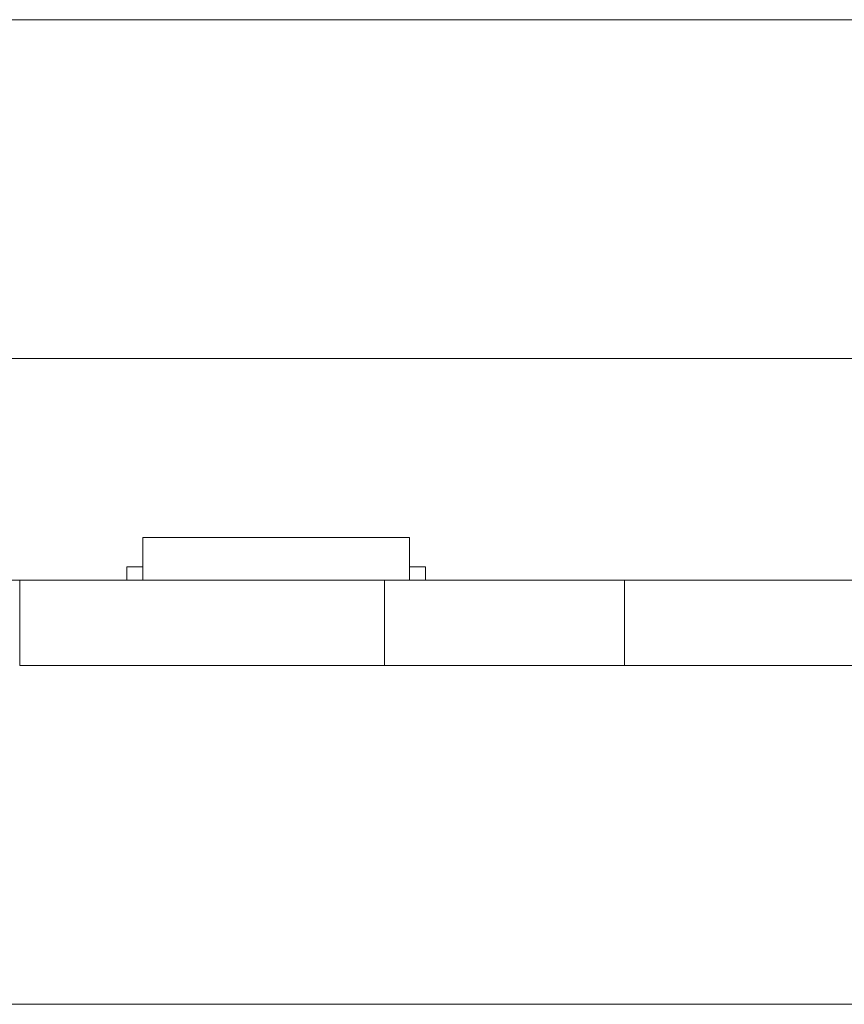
# Model space of a CAD drawing. Header units: inches. Extents: x -30 to 641, y 180 to 601.
# Tile 54 of 234: x 13 to 28, y 435 to 453. Entities that reach past the tile are written whole.
import ezdxf

# ---------------------------------------------------------------- set-up
doc = ezdxf.new("R2010")
doc.units = ezdxf.units.IN
doc.header["$MEASUREMENT"] = 0
doc.layers.add('1', color=7, linetype='Continuous')

# ---------------------------------------------------------------- blocks, each defined once
blk = doc.blocks.new('block 11')
at = {"layer": '1', "color": 8, "lineweight": 18, "true_color": 0x808080}
blk.add_lwpolyline([(554.57, 452.974), (-18.129, 452.974)], dxfattribs=at)
blk = doc.blocks.new('block 13')
at = {"layer": '1', "color": 8, "lineweight": 18, "true_color": 0x808080}
blk.add_lwpolyline([(-18.129, 434.524), (554.57, 434.524)], dxfattribs=at)
blk = doc.blocks.new('block 2074')
at = {"layer": '1', "color": 155, "lineweight": 18, "true_color": 0x4c7299}
blk.add_lwpolyline([(155.502, 442.474), (23.937, 442.474)], dxfattribs=at)
blk = doc.blocks.new('block 2076')
at = {"layer": '1', "color": 155, "lineweight": 18, "true_color": 0x4c7299}
blk.add_lwpolyline([(19.437, 442.474), (12.599, 442.474)], dxfattribs=at)
blk = doc.blocks.new('block 2095')
at = {"layer": '1', "color": 155, "lineweight": 18, "true_color": 0x4c7299}
blk.add_lwpolyline([(14.905, 443.274), (19.905, 443.274)], dxfattribs=at)
blk = doc.blocks.new('block 2096')
at = {"layer": '1', "color": 155, "lineweight": 18, "true_color": 0x4c7299}
blk.add_lwpolyline([(14.605, 442.724), (14.905, 442.724)], dxfattribs=at)
blk = doc.blocks.new('block 2097')
at = {"layer": '1', "color": 155, "lineweight": 18, "true_color": 0x4c7299}
blk.add_lwpolyline([(20.205, 442.724), (19.905, 442.724)], dxfattribs=at)
blk = doc.blocks.new('block 2293')
at = {"layer": '1', "color": 155, "lineweight": 18, "true_color": 0x4c7299}
blk.add_lwpolyline([(23.937, 440.874), (23.937, 442.474)], dxfattribs=at)
blk = doc.blocks.new('block 2294')
at = {"layer": '1', "color": 155, "lineweight": 18, "true_color": 0x4c7299}
blk.add_lwpolyline([(19.437, 440.874), (19.437, 442.474)], dxfattribs=at)
blk = doc.blocks.new('block 2295')
at = {"layer": '1', "color": 155, "lineweight": 18, "true_color": 0x4c7299}
blk.add_lwpolyline([(12.599, 440.874), (12.599, 442.474)], dxfattribs=at)
blk = doc.blocks.new('block 2305')
at = {"layer": '1', "color": 155, "lineweight": 18, "true_color": 0x4c7299}
blk.add_lwpolyline([(19.437, 440.874), (12.599, 440.874)], dxfattribs=at)
blk = doc.blocks.new('block 2306')
at = {"layer": '1', "color": 155, "lineweight": 18, "true_color": 0x4c7299}
blk.add_lwpolyline([(155.502, 440.874), (23.937, 440.874)], dxfattribs=at)
blk = doc.blocks.new('block 2324')
at = {"layer": '1', "color": 155, "lineweight": 18, "true_color": 0x4c7299}
blk.add_lwpolyline([(19.905, 443.274), (19.905, 442.474)], dxfattribs=at)
blk = doc.blocks.new('block 2325')
at = {"layer": '1', "color": 155, "lineweight": 18, "true_color": 0x4c7299}
blk.add_lwpolyline([(14.905, 443.274), (14.905, 442.474)], dxfattribs=at)
blk = doc.blocks.new('block 2326')
at = {"layer": '1', "color": 155, "lineweight": 18, "true_color": 0x4c7299}
blk.add_lwpolyline([(14.605, 442.724), (14.605, 442.474)], dxfattribs=at)
blk = doc.blocks.new('block 2327')
at = {"layer": '1', "color": 155, "lineweight": 18, "true_color": 0x4c7299}
blk.add_lwpolyline([(20.205, 442.724), (20.205, 442.474)], dxfattribs=at)
blk = doc.blocks.new('block 2527')
at = {"layer": '1', "color": 18, "lineweight": 13, "true_color": 0x4c0000}
blk.add_lwpolyline([(19.437, 442.474), (12.599, 442.474)], dxfattribs=at)
blk = doc.blocks.new('block 2528')
at = {"layer": '1', "color": 18, "lineweight": 13, "true_color": 0x4c0000}
blk.add_lwpolyline([(155.502, 442.474), (23.937, 442.474)], dxfattribs=at)
blk = doc.blocks.new('block 2532')
at = {"layer": '1', "color": 18, "lineweight": 13, "true_color": 0x4c0000}
blk.add_lwpolyline([(19.988, 442.474), (16.928, 442.474)], dxfattribs=at)
blk = doc.blocks.new('block 2559')
at = {"layer": '1', "color": 18, "lineweight": 13, "true_color": 0x4c0000}
blk.add_lwpolyline([(155.502, 442.474), (23.937, 442.474)], dxfattribs=at)
blk = doc.blocks.new('block 2560')
at = {"layer": '1', "color": 18, "lineweight": 13, "true_color": 0x4c0000}
blk.add_lwpolyline([(19.437, 442.474), (12.599, 442.474)], dxfattribs=at)
blk = doc.blocks.new('block 2622')
at = {"layer": '1', "color": 18, "lineweight": 13, "true_color": 0x4c0000}
blk.add_lwpolyline([(12.599, 442.474), (144.163, 442.474)], dxfattribs=at)
blk = doc.blocks.new('block 2625')
at = {"layer": '1', "color": 18, "lineweight": 13, "true_color": 0x4c0000}
blk.add_lwpolyline([(19.988, 442.474), (16.928, 442.474)], dxfattribs=at)
blk = doc.blocks.new('block 2626')
at = {"layer": '1', "color": 18, "lineweight": 13, "true_color": 0x4c0000}
blk.add_lwpolyline([(13.928, 442.474), (14.328, 442.474)], dxfattribs=at)
blk = doc.blocks.new('block 2650')
at = {"layer": '1', "color": 252, "lineweight": 13, "true_color": 0x848484}
blk.add_lwpolyline([(25.595, 442.474), (25.995, 442.474)], dxfattribs=at)
blk = doc.blocks.new('block 2674')
at = {"layer": '1', "color": 18, "lineweight": 13, "true_color": 0x4c0000}
blk.add_lwpolyline([(12.599, 442.474), (144.163, 442.474)], dxfattribs=at)
blk = doc.blocks.new('block 2675')
at = {"layer": '1', "color": 18, "lineweight": 13, "true_color": 0x4c0000}
blk.add_lwpolyline([(19.988, 442.474), (16.928, 442.474)], dxfattribs=at)
blk = doc.blocks.new('block 2678')
at = {"layer": '1', "color": 18, "lineweight": 13, "true_color": 0x4c0000}
blk.add_lwpolyline([(19.988, 442.474), (16.928, 442.474)], dxfattribs=at)
blk = doc.blocks.new('block 2680')
at = {"layer": '1', "color": 18, "lineweight": 13, "true_color": 0x4c0000}
blk.add_lwpolyline([(13.928, 442.474), (14.328, 442.474)], dxfattribs=at)
blk = doc.blocks.new('block 2814')
at = {"layer": '1', "color": 252, "lineweight": 13, "true_color": 0x848484}
blk.add_lwpolyline([(25.595, 442.474), (25.995, 442.474)], dxfattribs=at)
blk = doc.blocks.new('block 7449')
at = {"layer": '1', "color": 155, "lineweight": 18, "true_color": 0x4c7299}
blk.add_lwpolyline([(23.937, 442.474), (23.925, 442.474), (23.889, 442.474), (23.829, 442.474), (23.743, 442.474), (23.634, 442.474), (23.502, 442.474), (23.351, 442.474), (23.183, 442.474), (23.002, 442.474), (22.811, 442.474), (22.608, 442.474), (22.391, 442.474), (22.163, 442.474), (21.687, 442.474), (21.211, 442.474), (20.983, 442.474), (20.767, 442.474), (20.564, 442.474), (20.373, 442.474), (20.192, 442.474), (20.024, 442.474), (19.872, 442.474), (19.741, 442.474), (19.632, 442.474), (19.546, 442.474), (19.486, 442.474), (19.45, 442.474), (19.437, 442.474)], dxfattribs=at)
blk = doc.blocks.new('block 7455')
at = {"layer": '1', "color": 155, "lineweight": 18, "true_color": 0x4c7299}
blk.add_lwpolyline([(23.937, 440.874), (23.925, 440.874), (23.889, 440.874), (23.829, 440.874), (23.743, 440.874), (23.634, 440.874), (23.502, 440.874), (23.351, 440.874), (23.183, 440.874), (23.002, 440.874), (22.811, 440.874), (22.608, 440.874), (22.391, 440.874), (22.163, 440.874), (21.687, 440.874), (21.211, 440.874), (20.983, 440.874), (20.767, 440.874), (20.564, 440.874), (20.373, 440.874), (20.192, 440.874), (20.024, 440.874), (19.872, 440.874), (19.741, 440.874), (19.632, 440.874), (19.546, 440.874), (19.486, 440.874), (19.45, 440.874), (19.437, 440.874)], dxfattribs=at)
blk = doc.blocks.new('block 7458')
at = {"layer": '1', "color": 18, "lineweight": 13, "true_color": 0x4c0000}
blk.add_open_spline([(20.288, 442.474), (20.111, 442.474), (19.934, 442.474), (19.758, 442.474), (19.722, 442.474), (19.686, 442.474), (19.65, 442.474), (18.743, 442.474), (17.835, 442.474), (16.928, 442.474), (16.831, 442.474), (16.734, 442.474), (16.638, 442.474), (16.734, 442.474), (16.831, 442.474), (16.928, 442.474), (17.835, 442.474), (18.743, 442.474), (19.65, 442.474), (19.686, 442.474), (19.722, 442.474), (19.758, 442.474), (19.934, 442.474), (20.111, 442.474), (20.288, 442.474), (20.088, 442.474), (19.888, 442.474), (19.688, 442.474), (19.888, 442.474), (20.088, 442.474), (20.288, 442.474)], degree=3, knots=[0, 0, 0, 0, 1, 1, 1, 2, 2, 2, 3, 3, 3, 4, 4, 4, 5, 5, 5, 6, 6, 6, 7, 7, 7, 8, 8, 8, 9, 9, 9, 10, 10, 10, 10], dxfattribs=at)
blk = doc.blocks.new('block 7551')
at = {"layer": '1', "color": 18, "lineweight": 13, "true_color": 0x4c0000}
blk.add_lwpolyline([(58.95, 442.474), (40.248, 442.474), (30.896, 442.474), (26.221, 442.474), (23.937, 442.474), (23.072, 442.474), (8.182, 442.474), (6.805, 442.474), (4.467, 442.474), (-0.208, 442.474), (-9.559, 442.474), (-11.779, 442.474), (-10.957, 442.474), (-8.619, 442.474), (-3.944, 442.474), (5.408, 442.474), (12.531, 442.474), (13.947, 442.474), (16.284, 442.474), (20.96, 442.474), (39.662, 442.474), (114.472, 442.474)], dxfattribs=at)
blk = doc.blocks.new('block 7558')
at = {"layer": '1', "color": 18, "lineweight": 13, "true_color": 0x4c0000}
blk.add_open_spline([(12.738, 442.474), (12.742, 442.474), (12.748, 442.474), (12.748, 442.474), (12.748, 442.474), (12.757, 442.474), (12.757, 442.474), (12.757, 442.474), (12.767, 442.474), (12.767, 442.474), (12.767, 442.474), (12.78, 442.474), (12.78, 442.474), (12.78, 442.474), (12.795, 442.474), (12.795, 442.474), (12.795, 442.474), (12.812, 442.474), (12.812, 442.474), (12.812, 442.474), (12.83, 442.474), (12.83, 442.474), (12.83, 442.474), (12.849, 442.474), (12.849, 442.474), (12.849, 442.474), (12.87, 442.474), (12.87, 442.474), (12.87, 442.474), (12.891, 442.474), (12.891, 442.474), (12.891, 442.474), (12.914, 442.474), (12.914, 442.474), (12.914, 442.474), (12.938, 442.474), (12.938, 442.474), (12.938, 442.474), (12.988, 442.474), (12.988, 442.474), (12.988, 442.474), (13.038, 442.474), (13.038, 442.474), (13.038, 442.474), (13.062, 442.474), (13.062, 442.474), (13.062, 442.474), (13.084, 442.474), (13.084, 442.474), (13.084, 442.474), (13.106, 442.474), (13.106, 442.474), (13.106, 442.474), (13.126, 442.474), (13.126, 442.474), (13.126, 442.474), (13.146, 442.474), (13.146, 442.474), (13.146, 442.474), (13.164, 442.474), (13.164, 442.474), (13.164, 442.474), (13.181, 442.474), (13.181, 442.474), (13.181, 442.474), (13.196, 442.474), (13.196, 442.474), (13.196, 442.474), (13.209, 442.474), (13.209, 442.474), (13.209, 442.474), (13.219, 442.474), (13.219, 442.474), (13.219, 442.474), (13.227, 442.474), (13.227, 442.474), (13.227, 442.474), (13.233, 442.474), (13.233, 442.474), (13.233, 442.474), (13.227, 442.474), (13.227, 442.474), (13.227, 442.474), (13.219, 442.474), (13.219, 442.474), (13.219, 442.474), (13.209, 442.474), (13.209, 442.474), (13.209, 442.474), (13.196, 442.474), (13.196, 442.474), (13.196, 442.474), (13.181, 442.474), (13.181, 442.474), (13.181, 442.474), (13.164, 442.474), (13.164, 442.474), (13.164, 442.474), (13.146, 442.474), (13.146, 442.474), (13.146, 442.474), (13.126, 442.474), (13.126, 442.474), (13.126, 442.474), (13.106, 442.474), (13.106, 442.474), (13.106, 442.474), (13.084, 442.474), (13.084, 442.474), (13.084, 442.474), (13.062, 442.474), (13.062, 442.474), (13.062, 442.474), (13.038, 442.474), (13.038, 442.474), (13.038, 442.474), (12.988, 442.474), (12.988, 442.474), (12.988, 442.474), (12.938, 442.474), (12.938, 442.474), (12.938, 442.474), (12.914, 442.474), (12.914, 442.474), (12.914, 442.474), (12.891, 442.474), (12.891, 442.474), (12.891, 442.474), (12.87, 442.474), (12.87, 442.474), (12.87, 442.474), (12.849, 442.474), (12.849, 442.474), (12.849, 442.474), (12.83, 442.474), (12.83, 442.474), (12.83, 442.474), (12.812, 442.474), (12.812, 442.474), (12.812, 442.474), (12.795, 442.474), (12.795, 442.474), (12.795, 442.474), (12.78, 442.474), (12.78, 442.474), (12.78, 442.474), (12.767, 442.474), (12.767, 442.474), (12.767, 442.474), (12.757, 442.474), (12.757, 442.474), (12.757, 442.474), (12.748, 442.474), (12.748, 442.474), (12.748, 442.474), (12.742, 442.474), (12.742, 442.474)], degree=3, knots=[0, 0, 0, 0, 1, 1, 1, 2, 2, 2, 3, 3, 3, 4, 4, 4, 5, 5, 5, 6, 6, 6, 7, 7, 7, 8, 8, 8, 9, 9, 9, 10, 10, 10, 11, 11, 11, 12, 12, 12, 13, 13, 13, 14, 14, 14, 15, 15, 15, 16, 16, 16, 17, 17, 17, 18, 18, 18, 19, 19, 19, 20, 20, 20, 21, 21, 21, 22, 22, 22, 23, 23, 23, 24, 24, 24, 25, 25, 25, 26, 26, 26, 27, 27, 27, 28, 28, 28, 29, 29, 29, 30, 30, 30, 31, 31, 31, 32, 32, 32, 33, 33, 33, 34, 34, 34, 35, 35, 35, 36, 36, 36, 37, 37, 37, 38, 38, 38, 39, 39, 39, 40, 40, 40, 41, 41, 41, 42, 42, 42, 43, 43, 43, 44, 44, 44, 45, 45, 45, 46, 46, 46, 47, 47, 47, 48, 48, 48, 49, 49, 49, 50, 50, 50, 51, 51, 51, 52, 52, 52, 52], dxfattribs=at)
blk = doc.blocks.new('block 7559')
at = {"layer": '1', "color": 18, "lineweight": 13, "true_color": 0x4c0000}
blk.add_open_spline([(21.538, 442.474), (21.542, 442.474), (21.548, 442.474), (21.548, 442.474), (21.548, 442.474), (21.557, 442.474), (21.557, 442.474), (21.557, 442.474), (21.567, 442.474), (21.567, 442.474), (21.567, 442.474), (21.58, 442.474), (21.58, 442.474), (21.58, 442.474), (21.595, 442.474), (21.595, 442.474), (21.595, 442.474), (21.612, 442.474), (21.612, 442.474), (21.612, 442.474), (21.63, 442.474), (21.63, 442.474), (21.63, 442.474), (21.649, 442.474), (21.649, 442.474), (21.649, 442.474), (21.67, 442.474), (21.67, 442.474), (21.67, 442.474), (21.691, 442.474), (21.691, 442.474), (21.691, 442.474), (21.714, 442.474), (21.714, 442.474), (21.714, 442.474), (21.738, 442.474), (21.738, 442.474), (21.738, 442.474), (21.788, 442.474), (21.788, 442.474), (21.788, 442.474), (21.838, 442.474), (21.838, 442.474), (21.838, 442.474), (21.862, 442.474), (21.862, 442.474), (21.862, 442.474), (21.884, 442.474), (21.884, 442.474), (21.884, 442.474), (21.906, 442.474), (21.906, 442.474), (21.906, 442.474), (21.926, 442.474), (21.926, 442.474), (21.926, 442.474), (21.946, 442.474), (21.946, 442.474), (21.946, 442.474), (21.964, 442.474), (21.964, 442.474), (21.964, 442.474), (21.981, 442.474), (21.981, 442.474), (21.981, 442.474), (21.996, 442.474), (21.996, 442.474), (21.996, 442.474), (22.009, 442.474), (22.009, 442.474), (22.009, 442.474), (22.019, 442.474), (22.019, 442.474), (22.019, 442.474), (22.027, 442.474), (22.027, 442.474), (22.027, 442.474), (22.033, 442.474), (22.033, 442.474), (22.033, 442.474), (22.027, 442.474), (22.027, 442.474), (22.027, 442.474), (22.019, 442.474), (22.019, 442.474), (22.019, 442.474), (22.009, 442.474), (22.009, 442.474), (22.009, 442.474), (21.996, 442.474), (21.996, 442.474), (21.996, 442.474), (21.981, 442.474), (21.981, 442.474), (21.981, 442.474), (21.964, 442.474), (21.964, 442.474), (21.964, 442.474), (21.946, 442.474), (21.946, 442.474), (21.946, 442.474), (21.926, 442.474), (21.926, 442.474), (21.926, 442.474), (21.906, 442.474), (21.906, 442.474), (21.906, 442.474), (21.884, 442.474), (21.884, 442.474), (21.884, 442.474), (21.862, 442.474), (21.862, 442.474), (21.862, 442.474), (21.838, 442.474), (21.838, 442.474), (21.838, 442.474), (21.788, 442.474), (21.788, 442.474), (21.788, 442.474), (21.738, 442.474), (21.738, 442.474), (21.738, 442.474), (21.714, 442.474), (21.714, 442.474), (21.714, 442.474), (21.691, 442.474), (21.691, 442.474), (21.691, 442.474), (21.67, 442.474), (21.67, 442.474), (21.67, 442.474), (21.649, 442.474), (21.649, 442.474), (21.649, 442.474), (21.63, 442.474), (21.63, 442.474), (21.63, 442.474), (21.612, 442.474), (21.612, 442.474), (21.612, 442.474), (21.595, 442.474), (21.595, 442.474), (21.595, 442.474), (21.58, 442.474), (21.58, 442.474), (21.58, 442.474), (21.567, 442.474), (21.567, 442.474), (21.567, 442.474), (21.557, 442.474), (21.557, 442.474), (21.557, 442.474), (21.548, 442.474), (21.548, 442.474), (21.548, 442.474), (21.542, 442.474), (21.542, 442.474)], degree=3, knots=[0, 0, 0, 0, 1, 1, 1, 2, 2, 2, 3, 3, 3, 4, 4, 4, 5, 5, 5, 6, 6, 6, 7, 7, 7, 8, 8, 8, 9, 9, 9, 10, 10, 10, 11, 11, 11, 12, 12, 12, 13, 13, 13, 14, 14, 14, 15, 15, 15, 16, 16, 16, 17, 17, 17, 18, 18, 18, 19, 19, 19, 20, 20, 20, 21, 21, 21, 22, 22, 22, 23, 23, 23, 24, 24, 24, 25, 25, 25, 26, 26, 26, 27, 27, 27, 28, 28, 28, 29, 29, 29, 30, 30, 30, 31, 31, 31, 32, 32, 32, 33, 33, 33, 34, 34, 34, 35, 35, 35, 36, 36, 36, 37, 37, 37, 38, 38, 38, 39, 39, 39, 40, 40, 40, 41, 41, 41, 42, 42, 42, 43, 43, 43, 44, 44, 44, 45, 45, 45, 46, 46, 46, 47, 47, 47, 48, 48, 48, 49, 49, 49, 50, 50, 50, 51, 51, 51, 52, 52, 52, 52], dxfattribs=at)
blk = doc.blocks.new('block 7560')
at = {"layer": '1', "color": 18, "lineweight": 13, "true_color": 0x4c0000}
blk.add_open_spline([(20.288, 442.474), (20.111, 442.474), (19.934, 442.474), (19.758, 442.474), (19.722, 442.474), (19.686, 442.474), (19.65, 442.474), (18.743, 442.474), (17.835, 442.474), (16.928, 442.474), (16.831, 442.474), (16.734, 442.474), (16.638, 442.474), (16.734, 442.474), (16.831, 442.474), (16.928, 442.474), (17.835, 442.474), (18.743, 442.474), (19.65, 442.474), (19.686, 442.474), (19.722, 442.474), (19.758, 442.474), (19.934, 442.474), (20.111, 442.474), (20.288, 442.474), (20.088, 442.474), (19.888, 442.474), (19.688, 442.474), (19.888, 442.474), (20.088, 442.474), (20.288, 442.474)], degree=3, knots=[0, 0, 0, 0, 1, 1, 1, 2, 2, 2, 3, 3, 3, 4, 4, 4, 5, 5, 5, 6, 6, 6, 7, 7, 7, 8, 8, 8, 9, 9, 9, 10, 10, 10, 10], dxfattribs=at)
blk = doc.blocks.new('block 7561')
at = {"layer": '1', "color": 18, "lineweight": 13, "true_color": 0x4c0000}
blk.add_open_spline([(20.288, 442.474), (20.111, 442.474), (19.934, 442.474), (19.758, 442.474), (19.722, 442.474), (19.686, 442.474), (19.65, 442.474), (18.743, 442.474), (17.835, 442.474), (16.928, 442.474), (16.831, 442.474), (16.734, 442.474), (16.638, 442.474), (16.734, 442.474), (16.831, 442.474), (16.928, 442.474), (17.835, 442.474), (18.743, 442.474), (19.65, 442.474), (19.686, 442.474), (19.722, 442.474), (19.758, 442.474), (19.934, 442.474), (20.111, 442.474), (20.288, 442.474), (20.088, 442.474), (19.888, 442.474), (19.688, 442.474), (19.888, 442.474), (20.088, 442.474), (20.288, 442.474)], degree=3, knots=[0, 0, 0, 0, 1, 1, 1, 2, 2, 2, 3, 3, 3, 4, 4, 4, 5, 5, 5, 6, 6, 6, 7, 7, 7, 8, 8, 8, 9, 9, 9, 10, 10, 10, 10], dxfattribs=at)
blk = doc.blocks.new('block 7562')
at = {"layer": '1', "color": 18, "lineweight": 13, "true_color": 0x4c0000}
blk.add_open_spline([(15.848, 442.474), (15.945, 442.474), (16.041, 442.474), (16.138, 442.474), (16.041, 442.474), (15.945, 442.474), (15.848, 442.474), (15.607, 442.474), (15.366, 442.474), (15.125, 442.474), (15.09, 442.474), (15.054, 442.474), (15.018, 442.474), (14.841, 442.474), (14.665, 442.474), (14.488, 442.474), (14.688, 442.474), (14.888, 442.474), (15.088, 442.474), (14.888, 442.474), (14.688, 442.474), (14.488, 442.474), (14.665, 442.474), (14.841, 442.474), (15.018, 442.474), (15.054, 442.474), (15.09, 442.474), (15.125, 442.474), (15.366, 442.474), (15.607, 442.474), (15.848, 442.474)], degree=3, knots=[0, 0, 0, 0, 1, 1, 1, 2, 2, 2, 3, 3, 3, 4, 4, 4, 5, 5, 5, 6, 6, 6, 7, 7, 7, 8, 8, 8, 9, 9, 9, 10, 10, 10, 10], dxfattribs=at)
blk = doc.blocks.new('block 7563')
at = {"layer": '1', "color": 18, "lineweight": 13, "true_color": 0x4c0000}
blk.add_open_spline([(15.848, 442.474), (15.945, 442.474), (16.041, 442.474), (16.138, 442.474), (16.041, 442.474), (15.945, 442.474), (15.848, 442.474), (15.607, 442.474), (15.366, 442.474), (15.125, 442.474), (15.09, 442.474), (15.054, 442.474), (15.018, 442.474), (14.841, 442.474), (14.665, 442.474), (14.488, 442.474), (14.688, 442.474), (14.888, 442.474), (15.088, 442.474), (14.888, 442.474), (14.688, 442.474), (14.488, 442.474), (14.665, 442.474), (14.841, 442.474), (15.018, 442.474), (15.054, 442.474), (15.09, 442.474), (15.125, 442.474), (15.366, 442.474), (15.607, 442.474), (15.848, 442.474)], degree=3, knots=[0, 0, 0, 0, 1, 1, 1, 2, 2, 2, 3, 3, 3, 4, 4, 4, 5, 5, 5, 6, 6, 6, 7, 7, 7, 8, 8, 8, 9, 9, 9, 10, 10, 10, 10], dxfattribs=at)
blk = doc.blocks.new('block 7702')
at = {"layer": '1', "color": 252, "lineweight": 13, "true_color": 0x848484}
blk.add_open_spline([(24.404, 442.474), (24.409, 442.474), (24.415, 442.474), (24.415, 442.474), (24.415, 442.474), (24.423, 442.474), (24.423, 442.474), (24.423, 442.474), (24.434, 442.474), (24.434, 442.474), (24.434, 442.474), (24.447, 442.474), (24.447, 442.474), (24.447, 442.474), (24.462, 442.474), (24.462, 442.474), (24.462, 442.474), (24.479, 442.474), (24.479, 442.474), (24.479, 442.474), (24.497, 442.474), (24.497, 442.474), (24.497, 442.474), (24.516, 442.474), (24.516, 442.474), (24.516, 442.474), (24.536, 442.474), (24.536, 442.474), (24.536, 442.474), (24.558, 442.474), (24.558, 442.474), (24.558, 442.474), (24.581, 442.474), (24.581, 442.474), (24.581, 442.474), (24.605, 442.474), (24.605, 442.474), (24.605, 442.474), (24.655, 442.474), (24.655, 442.474), (24.655, 442.474), (24.704, 442.474), (24.704, 442.474), (24.704, 442.474), (24.728, 442.474), (24.728, 442.474), (24.728, 442.474), (24.751, 442.474), (24.751, 442.474), (24.751, 442.474), (24.773, 442.474), (24.773, 442.474), (24.773, 442.474), (24.793, 442.474), (24.793, 442.474), (24.793, 442.474), (24.812, 442.474), (24.812, 442.474), (24.812, 442.474), (24.831, 442.474), (24.831, 442.474), (24.831, 442.474), (24.847, 442.474), (24.847, 442.474), (24.847, 442.474), (24.862, 442.474), (24.862, 442.474), (24.862, 442.474), (24.875, 442.474), (24.875, 442.474), (24.875, 442.474), (24.886, 442.474), (24.886, 442.474), (24.886, 442.474), (24.894, 442.474), (24.894, 442.474), (24.894, 442.474), (24.9, 442.474), (24.9, 442.474), (24.9, 442.474), (24.894, 442.474), (24.894, 442.474), (24.894, 442.474), (24.886, 442.474), (24.886, 442.474), (24.886, 442.474), (24.875, 442.474), (24.875, 442.474), (24.875, 442.474), (24.862, 442.474), (24.862, 442.474), (24.862, 442.474), (24.847, 442.474), (24.847, 442.474), (24.847, 442.474), (24.831, 442.474), (24.831, 442.474), (24.831, 442.474), (24.812, 442.474), (24.812, 442.474), (24.812, 442.474), (24.793, 442.474), (24.793, 442.474), (24.793, 442.474), (24.773, 442.474), (24.773, 442.474), (24.773, 442.474), (24.751, 442.474), (24.751, 442.474), (24.751, 442.474), (24.728, 442.474), (24.728, 442.474), (24.728, 442.474), (24.704, 442.474), (24.704, 442.474), (24.704, 442.474), (24.655, 442.474), (24.655, 442.474), (24.655, 442.474), (24.605, 442.474), (24.605, 442.474), (24.605, 442.474), (24.581, 442.474), (24.581, 442.474), (24.581, 442.474), (24.558, 442.474), (24.558, 442.474), (24.558, 442.474), (24.536, 442.474), (24.536, 442.474), (24.536, 442.474), (24.516, 442.474), (24.516, 442.474), (24.516, 442.474), (24.497, 442.474), (24.497, 442.474), (24.497, 442.474), (24.479, 442.474), (24.479, 442.474), (24.479, 442.474), (24.462, 442.474), (24.462, 442.474), (24.462, 442.474), (24.447, 442.474), (24.447, 442.474), (24.447, 442.474), (24.434, 442.474), (24.434, 442.474), (24.434, 442.474), (24.423, 442.474), (24.423, 442.474), (24.423, 442.474), (24.415, 442.474), (24.415, 442.474), (24.415, 442.474), (24.409, 442.474), (24.409, 442.474)], degree=3, knots=[0, 0, 0, 0, 1, 1, 1, 2, 2, 2, 3, 3, 3, 4, 4, 4, 5, 5, 5, 6, 6, 6, 7, 7, 7, 8, 8, 8, 9, 9, 9, 10, 10, 10, 11, 11, 11, 12, 12, 12, 13, 13, 13, 14, 14, 14, 15, 15, 15, 16, 16, 16, 17, 17, 17, 18, 18, 18, 19, 19, 19, 20, 20, 20, 21, 21, 21, 22, 22, 22, 23, 23, 23, 24, 24, 24, 25, 25, 25, 26, 26, 26, 27, 27, 27, 28, 28, 28, 29, 29, 29, 30, 30, 30, 31, 31, 31, 32, 32, 32, 33, 33, 33, 34, 34, 34, 35, 35, 35, 36, 36, 36, 37, 37, 37, 38, 38, 38, 39, 39, 39, 40, 40, 40, 41, 41, 41, 42, 42, 42, 43, 43, 43, 44, 44, 44, 45, 45, 45, 46, 46, 46, 47, 47, 47, 48, 48, 48, 49, 49, 49, 50, 50, 50, 51, 51, 51, 52, 52, 52, 52], dxfattribs=at)
blk = doc.blocks.new('block 7706')
at = {"layer": '1', "color": 252, "lineweight": 13, "true_color": 0x848484}
blk.add_open_spline([(27.515, 442.474), (27.611, 442.474), (27.708, 442.474), (27.805, 442.474), (27.708, 442.474), (27.611, 442.474), (27.515, 442.474), (27.274, 442.474), (27.033, 442.474), (26.792, 442.474), (26.756, 442.474), (26.721, 442.474), (26.685, 442.474), (26.508, 442.474), (26.331, 442.474), (26.155, 442.474), (26.355, 442.474), (26.555, 442.474), (26.755, 442.474), (26.555, 442.474), (26.355, 442.474), (26.155, 442.474), (26.331, 442.474), (26.508, 442.474), (26.685, 442.474), (26.721, 442.474), (26.756, 442.474), (26.792, 442.474), (27.033, 442.474), (27.274, 442.474), (27.515, 442.474)], degree=3, knots=[0, 0, 0, 0, 1, 1, 1, 2, 2, 2, 3, 3, 3, 4, 4, 4, 5, 5, 5, 6, 6, 6, 7, 7, 7, 8, 8, 8, 9, 9, 9, 10, 10, 10, 10], dxfattribs=at)
blk = doc.blocks.new('block 7707')
at = {"layer": '1', "color": 252, "lineweight": 13, "true_color": 0x848484}
blk.add_open_spline([(27.515, 442.474), (27.611, 442.474), (27.708, 442.474), (27.805, 442.474), (27.708, 442.474), (27.611, 442.474), (27.515, 442.474), (27.274, 442.474), (27.033, 442.474), (26.792, 442.474), (26.756, 442.474), (26.721, 442.474), (26.685, 442.474), (26.508, 442.474), (26.331, 442.474), (26.155, 442.474), (26.355, 442.474), (26.555, 442.474), (26.755, 442.474), (26.555, 442.474), (26.355, 442.474), (26.155, 442.474), (26.331, 442.474), (26.508, 442.474), (26.685, 442.474), (26.721, 442.474), (26.756, 442.474), (26.792, 442.474), (27.033, 442.474), (27.274, 442.474), (27.515, 442.474)], degree=3, knots=[0, 0, 0, 0, 1, 1, 1, 2, 2, 2, 3, 3, 3, 4, 4, 4, 5, 5, 5, 6, 6, 6, 7, 7, 7, 8, 8, 8, 9, 9, 9, 10, 10, 10, 10], dxfattribs=at)
blk = doc.blocks.new('block 7932')
at = {"layer": '1', "color": 18, "lineweight": 13, "true_color": 0x4c0000}
blk.add_open_spline([(19.437, 442.474), (19.438, 442.474), (19.454, 442.474), (19.454, 442.474), (19.454, 442.474), (19.497, 442.474), (19.497, 442.474), (19.497, 442.474), (19.569, 442.474), (19.569, 442.474), (19.569, 442.474), (19.668, 442.474), (19.668, 442.474), (19.668, 442.474), (19.794, 442.474), (19.794, 442.474), (19.794, 442.474), (19.944, 442.474), (19.944, 442.474), (19.944, 442.474), (20.114, 442.474), (20.114, 442.474), (20.114, 442.474), (20.302, 442.474), (20.302, 442.474), (20.302, 442.474), (20.502, 442.474), (20.502, 442.474), (20.502, 442.474), (20.713, 442.474), (20.713, 442.474), (20.713, 442.474), (20.941, 442.474), (20.941, 442.474), (20.941, 442.474), (21.182, 442.474), (21.182, 442.474), (21.182, 442.474), (21.687, 442.474), (21.687, 442.474), (21.687, 442.474), (22.193, 442.474), (22.193, 442.474), (22.193, 442.474), (22.434, 442.474), (22.434, 442.474), (22.434, 442.474), (22.662, 442.474), (22.662, 442.474), (22.662, 442.474), (22.873, 442.474), (22.873, 442.474), (22.873, 442.474), (23.073, 442.474), (23.073, 442.474), (23.073, 442.474), (23.261, 442.474), (23.261, 442.474), (23.261, 442.474), (23.431, 442.474), (23.431, 442.474), (23.431, 442.474), (23.581, 442.474), (23.581, 442.474), (23.581, 442.474), (23.707, 442.474), (23.707, 442.474), (23.707, 442.474), (23.806, 442.474), (23.806, 442.474), (23.806, 442.474), (23.878, 442.474), (23.878, 442.474), (23.878, 442.474), (23.921, 442.474), (23.921, 442.474), (23.921, 442.474), (23.937, 442.474), (23.937, 442.474)], degree=3, knots=[0, 0, 0, 0, 1, 1, 1, 2, 2, 2, 3, 3, 3, 4, 4, 4, 5, 5, 5, 6, 6, 6, 7, 7, 7, 8, 8, 8, 9, 9, 9, 10, 10, 10, 11, 11, 11, 12, 12, 12, 13, 13, 13, 14, 14, 14, 15, 15, 15, 16, 16, 16, 17, 17, 17, 18, 18, 18, 19, 19, 19, 20, 20, 20, 21, 21, 21, 22, 22, 22, 23, 23, 23, 24, 24, 24, 25, 25, 25, 26, 26, 26, 26], dxfattribs=at)
blk = doc.blocks.new('block 7976')
at = {"layer": '1', "color": 18, "lineweight": 13, "true_color": 0x4c0000}
blk.add_open_spline([(24.569, 442.474), (25.069, 442.474), (25.569, 442.474), (26.069, 442.474), (25.569, 442.474), (25.069, 442.474), (24.569, 442.474)], degree=3, knots=[0, 0, 0, 0, 1, 1, 1, 2, 2, 2, 2], dxfattribs=at)
blk = doc.blocks.new('block 7977')
at = {"layer": '1', "color": 18, "lineweight": 13, "true_color": 0x4c0000}
blk.add_open_spline([(27.126, 442.474), (27.273, 442.474), (27.419, 442.474), (27.566, 442.474), (27.419, 442.474), (27.273, 442.474), (27.126, 442.474)], degree=3, knots=[0, 0, 0, 0, 1, 1, 1, 2, 2, 2, 2], dxfattribs=at)
blk = doc.blocks.new('block 8049')
at = {"layer": '1', "color": 18, "lineweight": 13, "true_color": 0x4c0000}
blk.add_open_spline([(20.288, 442.474), (20.111, 442.474), (19.934, 442.474), (19.758, 442.474), (19.722, 442.474), (19.686, 442.474), (19.65, 442.474), (18.743, 442.474), (17.835, 442.474), (16.928, 442.474), (16.831, 442.474), (16.734, 442.474), (16.638, 442.474), (16.734, 442.474), (16.831, 442.474), (16.928, 442.474), (17.835, 442.474), (18.743, 442.474), (19.65, 442.474), (19.686, 442.474), (19.722, 442.474), (19.758, 442.474), (19.934, 442.474), (20.111, 442.474), (20.288, 442.474), (20.088, 442.474), (19.888, 442.474), (19.688, 442.474), (19.888, 442.474), (20.088, 442.474), (20.288, 442.474)], degree=3, knots=[0, 0, 0, 0, 1, 1, 1, 2, 2, 2, 3, 3, 3, 4, 4, 4, 5, 5, 5, 6, 6, 6, 7, 7, 7, 8, 8, 8, 9, 9, 9, 10, 10, 10, 10], dxfattribs=at)
blk = doc.blocks.new('block 8052')
at = {"layer": '1', "color": 18, "lineweight": 13, "true_color": 0x4c0000}
blk.add_open_spline([(21.538, 442.474), (21.542, 442.474), (21.548, 442.474), (21.548, 442.474), (21.548, 442.474), (21.557, 442.474), (21.557, 442.474), (21.557, 442.474), (21.567, 442.474), (21.567, 442.474), (21.567, 442.474), (21.58, 442.474), (21.58, 442.474), (21.58, 442.474), (21.595, 442.474), (21.595, 442.474), (21.595, 442.474), (21.612, 442.474), (21.612, 442.474), (21.612, 442.474), (21.63, 442.474), (21.63, 442.474), (21.63, 442.474), (21.649, 442.474), (21.649, 442.474), (21.649, 442.474), (21.67, 442.474), (21.67, 442.474), (21.67, 442.474), (21.691, 442.474), (21.691, 442.474), (21.691, 442.474), (21.714, 442.474), (21.714, 442.474), (21.714, 442.474), (21.738, 442.474), (21.738, 442.474), (21.738, 442.474), (21.788, 442.474), (21.788, 442.474), (21.788, 442.474), (21.838, 442.474), (21.838, 442.474), (21.838, 442.474), (21.862, 442.474), (21.862, 442.474), (21.862, 442.474), (21.884, 442.474), (21.884, 442.474), (21.884, 442.474), (21.906, 442.474), (21.906, 442.474), (21.906, 442.474), (21.926, 442.474), (21.926, 442.474), (21.926, 442.474), (21.946, 442.474), (21.946, 442.474), (21.946, 442.474), (21.964, 442.474), (21.964, 442.474), (21.964, 442.474), (21.981, 442.474), (21.981, 442.474), (21.981, 442.474), (21.996, 442.474), (21.996, 442.474), (21.996, 442.474), (22.009, 442.474), (22.009, 442.474), (22.009, 442.474), (22.019, 442.474), (22.019, 442.474), (22.019, 442.474), (22.027, 442.474), (22.027, 442.474), (22.027, 442.474), (22.033, 442.474), (22.033, 442.474), (22.033, 442.474), (22.027, 442.474), (22.027, 442.474), (22.027, 442.474), (22.019, 442.474), (22.019, 442.474), (22.019, 442.474), (22.009, 442.474), (22.009, 442.474), (22.009, 442.474), (21.996, 442.474), (21.996, 442.474), (21.996, 442.474), (21.981, 442.474), (21.981, 442.474), (21.981, 442.474), (21.964, 442.474), (21.964, 442.474), (21.964, 442.474), (21.946, 442.474), (21.946, 442.474), (21.946, 442.474), (21.926, 442.474), (21.926, 442.474), (21.926, 442.474), (21.906, 442.474), (21.906, 442.474), (21.906, 442.474), (21.884, 442.474), (21.884, 442.474), (21.884, 442.474), (21.862, 442.474), (21.862, 442.474), (21.862, 442.474), (21.838, 442.474), (21.838, 442.474), (21.838, 442.474), (21.788, 442.474), (21.788, 442.474), (21.788, 442.474), (21.738, 442.474), (21.738, 442.474), (21.738, 442.474), (21.714, 442.474), (21.714, 442.474), (21.714, 442.474), (21.691, 442.474), (21.691, 442.474), (21.691, 442.474), (21.67, 442.474), (21.67, 442.474), (21.67, 442.474), (21.649, 442.474), (21.649, 442.474), (21.649, 442.474), (21.63, 442.474), (21.63, 442.474), (21.63, 442.474), (21.612, 442.474), (21.612, 442.474), (21.612, 442.474), (21.595, 442.474), (21.595, 442.474), (21.595, 442.474), (21.58, 442.474), (21.58, 442.474), (21.58, 442.474), (21.567, 442.474), (21.567, 442.474), (21.567, 442.474), (21.557, 442.474), (21.557, 442.474), (21.557, 442.474), (21.548, 442.474), (21.548, 442.474), (21.548, 442.474), (21.542, 442.474), (21.542, 442.474)], degree=3, knots=[0, 0, 0, 0, 1, 1, 1, 2, 2, 2, 3, 3, 3, 4, 4, 4, 5, 5, 5, 6, 6, 6, 7, 7, 7, 8, 8, 8, 9, 9, 9, 10, 10, 10, 11, 11, 11, 12, 12, 12, 13, 13, 13, 14, 14, 14, 15, 15, 15, 16, 16, 16, 17, 17, 17, 18, 18, 18, 19, 19, 19, 20, 20, 20, 21, 21, 21, 22, 22, 22, 23, 23, 23, 24, 24, 24, 25, 25, 25, 26, 26, 26, 27, 27, 27, 28, 28, 28, 29, 29, 29, 30, 30, 30, 31, 31, 31, 32, 32, 32, 33, 33, 33, 34, 34, 34, 35, 35, 35, 36, 36, 36, 37, 37, 37, 38, 38, 38, 39, 39, 39, 40, 40, 40, 41, 41, 41, 42, 42, 42, 43, 43, 43, 44, 44, 44, 45, 45, 45, 46, 46, 46, 47, 47, 47, 48, 48, 48, 49, 49, 49, 50, 50, 50, 51, 51, 51, 52, 52, 52, 52], dxfattribs=at)
blk = doc.blocks.new('block 8054')
at = {"layer": '1', "color": 18, "lineweight": 13, "true_color": 0x4c0000}
blk.add_open_spline([(15.848, 442.474), (15.945, 442.474), (16.041, 442.474), (16.138, 442.474), (16.041, 442.474), (15.945, 442.474), (15.848, 442.474), (15.607, 442.474), (15.366, 442.474), (15.125, 442.474), (15.09, 442.474), (15.054, 442.474), (15.018, 442.474), (14.841, 442.474), (14.665, 442.474), (14.488, 442.474), (14.688, 442.474), (14.888, 442.474), (15.088, 442.474), (14.888, 442.474), (14.688, 442.474), (14.488, 442.474), (14.665, 442.474), (14.841, 442.474), (15.018, 442.474), (15.054, 442.474), (15.09, 442.474), (15.125, 442.474), (15.366, 442.474), (15.607, 442.474), (15.848, 442.474)], degree=3, knots=[0, 0, 0, 0, 1, 1, 1, 2, 2, 2, 3, 3, 3, 4, 4, 4, 5, 5, 5, 6, 6, 6, 7, 7, 7, 8, 8, 8, 9, 9, 9, 10, 10, 10, 10], dxfattribs=at)
blk = doc.blocks.new('block 8055')
at = {"layer": '1', "color": 18, "lineweight": 13, "true_color": 0x4c0000}
blk.add_open_spline([(12.738, 442.474), (12.742, 442.474), (12.748, 442.474), (12.748, 442.474), (12.748, 442.474), (12.757, 442.474), (12.757, 442.474), (12.757, 442.474), (12.767, 442.474), (12.767, 442.474), (12.767, 442.474), (12.78, 442.474), (12.78, 442.474), (12.78, 442.474), (12.795, 442.474), (12.795, 442.474), (12.795, 442.474), (12.812, 442.474), (12.812, 442.474), (12.812, 442.474), (12.83, 442.474), (12.83, 442.474), (12.83, 442.474), (12.849, 442.474), (12.849, 442.474), (12.849, 442.474), (12.87, 442.474), (12.87, 442.474), (12.87, 442.474), (12.891, 442.474), (12.891, 442.474), (12.891, 442.474), (12.914, 442.474), (12.914, 442.474), (12.914, 442.474), (12.938, 442.474), (12.938, 442.474), (12.938, 442.474), (12.988, 442.474), (12.988, 442.474), (12.988, 442.474), (13.038, 442.474), (13.038, 442.474), (13.038, 442.474), (13.062, 442.474), (13.062, 442.474), (13.062, 442.474), (13.084, 442.474), (13.084, 442.474), (13.084, 442.474), (13.106, 442.474), (13.106, 442.474), (13.106, 442.474), (13.126, 442.474), (13.126, 442.474), (13.126, 442.474), (13.146, 442.474), (13.146, 442.474), (13.146, 442.474), (13.164, 442.474), (13.164, 442.474), (13.164, 442.474), (13.181, 442.474), (13.181, 442.474), (13.181, 442.474), (13.196, 442.474), (13.196, 442.474), (13.196, 442.474), (13.209, 442.474), (13.209, 442.474), (13.209, 442.474), (13.219, 442.474), (13.219, 442.474), (13.219, 442.474), (13.227, 442.474), (13.227, 442.474), (13.227, 442.474), (13.233, 442.474), (13.233, 442.474), (13.233, 442.474), (13.227, 442.474), (13.227, 442.474), (13.227, 442.474), (13.219, 442.474), (13.219, 442.474), (13.219, 442.474), (13.209, 442.474), (13.209, 442.474), (13.209, 442.474), (13.196, 442.474), (13.196, 442.474), (13.196, 442.474), (13.181, 442.474), (13.181, 442.474), (13.181, 442.474), (13.164, 442.474), (13.164, 442.474), (13.164, 442.474), (13.146, 442.474), (13.146, 442.474), (13.146, 442.474), (13.126, 442.474), (13.126, 442.474), (13.126, 442.474), (13.106, 442.474), (13.106, 442.474), (13.106, 442.474), (13.084, 442.474), (13.084, 442.474), (13.084, 442.474), (13.062, 442.474), (13.062, 442.474), (13.062, 442.474), (13.038, 442.474), (13.038, 442.474), (13.038, 442.474), (12.988, 442.474), (12.988, 442.474), (12.988, 442.474), (12.938, 442.474), (12.938, 442.474), (12.938, 442.474), (12.914, 442.474), (12.914, 442.474), (12.914, 442.474), (12.891, 442.474), (12.891, 442.474), (12.891, 442.474), (12.87, 442.474), (12.87, 442.474), (12.87, 442.474), (12.849, 442.474), (12.849, 442.474), (12.849, 442.474), (12.83, 442.474), (12.83, 442.474), (12.83, 442.474), (12.812, 442.474), (12.812, 442.474), (12.812, 442.474), (12.795, 442.474), (12.795, 442.474), (12.795, 442.474), (12.78, 442.474), (12.78, 442.474), (12.78, 442.474), (12.767, 442.474), (12.767, 442.474), (12.767, 442.474), (12.757, 442.474), (12.757, 442.474), (12.757, 442.474), (12.748, 442.474), (12.748, 442.474), (12.748, 442.474), (12.742, 442.474), (12.742, 442.474)], degree=3, knots=[0, 0, 0, 0, 1, 1, 1, 2, 2, 2, 3, 3, 3, 4, 4, 4, 5, 5, 5, 6, 6, 6, 7, 7, 7, 8, 8, 8, 9, 9, 9, 10, 10, 10, 11, 11, 11, 12, 12, 12, 13, 13, 13, 14, 14, 14, 15, 15, 15, 16, 16, 16, 17, 17, 17, 18, 18, 18, 19, 19, 19, 20, 20, 20, 21, 21, 21, 22, 22, 22, 23, 23, 23, 24, 24, 24, 25, 25, 25, 26, 26, 26, 27, 27, 27, 28, 28, 28, 29, 29, 29, 30, 30, 30, 31, 31, 31, 32, 32, 32, 33, 33, 33, 34, 34, 34, 35, 35, 35, 36, 36, 36, 37, 37, 37, 38, 38, 38, 39, 39, 39, 40, 40, 40, 41, 41, 41, 42, 42, 42, 43, 43, 43, 44, 44, 44, 45, 45, 45, 46, 46, 46, 47, 47, 47, 48, 48, 48, 49, 49, 49, 50, 50, 50, 51, 51, 51, 52, 52, 52, 52], dxfattribs=at)
blk = doc.blocks.new('block 8057')
at = {"layer": '1', "color": 18, "lineweight": 13, "true_color": 0x4c0000}
blk.add_open_spline([(15.848, 442.474), (15.945, 442.474), (16.041, 442.474), (16.138, 442.474), (16.041, 442.474), (15.945, 442.474), (15.848, 442.474), (15.607, 442.474), (15.366, 442.474), (15.125, 442.474), (15.09, 442.474), (15.054, 442.474), (15.018, 442.474), (14.841, 442.474), (14.665, 442.474), (14.488, 442.474), (14.688, 442.474), (14.888, 442.474), (15.088, 442.474), (14.888, 442.474), (14.688, 442.474), (14.488, 442.474), (14.665, 442.474), (14.841, 442.474), (15.018, 442.474), (15.054, 442.474), (15.09, 442.474), (15.125, 442.474), (15.366, 442.474), (15.607, 442.474), (15.848, 442.474)], degree=3, knots=[0, 0, 0, 0, 1, 1, 1, 2, 2, 2, 3, 3, 3, 4, 4, 4, 5, 5, 5, 6, 6, 6, 7, 7, 7, 8, 8, 8, 9, 9, 9, 10, 10, 10, 10], dxfattribs=at)
blk = doc.blocks.new('block 8322')
at = {"layer": '1', "color": 252, "lineweight": 13, "true_color": 0x848484}
blk.add_open_spline([(27.515, 442.474), (27.611, 442.474), (27.708, 442.474), (27.805, 442.474), (27.708, 442.474), (27.611, 442.474), (27.515, 442.474), (27.274, 442.474), (27.033, 442.474), (26.792, 442.474), (26.756, 442.474), (26.721, 442.474), (26.685, 442.474), (26.508, 442.474), (26.331, 442.474), (26.155, 442.474), (26.355, 442.474), (26.555, 442.474), (26.755, 442.474), (26.555, 442.474), (26.355, 442.474), (26.155, 442.474), (26.331, 442.474), (26.508, 442.474), (26.685, 442.474), (26.721, 442.474), (26.756, 442.474), (26.792, 442.474), (27.033, 442.474), (27.274, 442.474), (27.515, 442.474)], degree=3, knots=[0, 0, 0, 0, 1, 1, 1, 2, 2, 2, 3, 3, 3, 4, 4, 4, 5, 5, 5, 6, 6, 6, 7, 7, 7, 8, 8, 8, 9, 9, 9, 10, 10, 10, 10], dxfattribs=at)
blk = doc.blocks.new('block 8323')
at = {"layer": '1', "color": 252, "lineweight": 13, "true_color": 0x848484}
blk.add_open_spline([(24.404, 442.474), (24.409, 442.474), (24.415, 442.474), (24.415, 442.474), (24.415, 442.474), (24.423, 442.474), (24.423, 442.474), (24.423, 442.474), (24.434, 442.474), (24.434, 442.474), (24.434, 442.474), (24.447, 442.474), (24.447, 442.474), (24.447, 442.474), (24.462, 442.474), (24.462, 442.474), (24.462, 442.474), (24.479, 442.474), (24.479, 442.474), (24.479, 442.474), (24.497, 442.474), (24.497, 442.474), (24.497, 442.474), (24.516, 442.474), (24.516, 442.474), (24.516, 442.474), (24.536, 442.474), (24.536, 442.474), (24.536, 442.474), (24.558, 442.474), (24.558, 442.474), (24.558, 442.474), (24.581, 442.474), (24.581, 442.474), (24.581, 442.474), (24.605, 442.474), (24.605, 442.474), (24.605, 442.474), (24.655, 442.474), (24.655, 442.474), (24.655, 442.474), (24.704, 442.474), (24.704, 442.474), (24.704, 442.474), (24.728, 442.474), (24.728, 442.474), (24.728, 442.474), (24.751, 442.474), (24.751, 442.474), (24.751, 442.474), (24.773, 442.474), (24.773, 442.474), (24.773, 442.474), (24.793, 442.474), (24.793, 442.474), (24.793, 442.474), (24.812, 442.474), (24.812, 442.474), (24.812, 442.474), (24.831, 442.474), (24.831, 442.474), (24.831, 442.474), (24.847, 442.474), (24.847, 442.474), (24.847, 442.474), (24.862, 442.474), (24.862, 442.474), (24.862, 442.474), (24.875, 442.474), (24.875, 442.474), (24.875, 442.474), (24.886, 442.474), (24.886, 442.474), (24.886, 442.474), (24.894, 442.474), (24.894, 442.474), (24.894, 442.474), (24.9, 442.474), (24.9, 442.474), (24.9, 442.474), (24.894, 442.474), (24.894, 442.474), (24.894, 442.474), (24.886, 442.474), (24.886, 442.474), (24.886, 442.474), (24.875, 442.474), (24.875, 442.474), (24.875, 442.474), (24.862, 442.474), (24.862, 442.474), (24.862, 442.474), (24.847, 442.474), (24.847, 442.474), (24.847, 442.474), (24.831, 442.474), (24.831, 442.474), (24.831, 442.474), (24.812, 442.474), (24.812, 442.474), (24.812, 442.474), (24.793, 442.474), (24.793, 442.474), (24.793, 442.474), (24.773, 442.474), (24.773, 442.474), (24.773, 442.474), (24.751, 442.474), (24.751, 442.474), (24.751, 442.474), (24.728, 442.474), (24.728, 442.474), (24.728, 442.474), (24.704, 442.474), (24.704, 442.474), (24.704, 442.474), (24.655, 442.474), (24.655, 442.474), (24.655, 442.474), (24.605, 442.474), (24.605, 442.474), (24.605, 442.474), (24.581, 442.474), (24.581, 442.474), (24.581, 442.474), (24.558, 442.474), (24.558, 442.474), (24.558, 442.474), (24.536, 442.474), (24.536, 442.474), (24.536, 442.474), (24.516, 442.474), (24.516, 442.474), (24.516, 442.474), (24.497, 442.474), (24.497, 442.474), (24.497, 442.474), (24.479, 442.474), (24.479, 442.474), (24.479, 442.474), (24.462, 442.474), (24.462, 442.474), (24.462, 442.474), (24.447, 442.474), (24.447, 442.474), (24.447, 442.474), (24.434, 442.474), (24.434, 442.474), (24.434, 442.474), (24.423, 442.474), (24.423, 442.474), (24.423, 442.474), (24.415, 442.474), (24.415, 442.474), (24.415, 442.474), (24.409, 442.474), (24.409, 442.474)], degree=3, knots=[0, 0, 0, 0, 1, 1, 1, 2, 2, 2, 3, 3, 3, 4, 4, 4, 5, 5, 5, 6, 6, 6, 7, 7, 7, 8, 8, 8, 9, 9, 9, 10, 10, 10, 11, 11, 11, 12, 12, 12, 13, 13, 13, 14, 14, 14, 15, 15, 15, 16, 16, 16, 17, 17, 17, 18, 18, 18, 19, 19, 19, 20, 20, 20, 21, 21, 21, 22, 22, 22, 23, 23, 23, 24, 24, 24, 25, 25, 25, 26, 26, 26, 27, 27, 27, 28, 28, 28, 29, 29, 29, 30, 30, 30, 31, 31, 31, 32, 32, 32, 33, 33, 33, 34, 34, 34, 35, 35, 35, 36, 36, 36, 37, 37, 37, 38, 38, 38, 39, 39, 39, 40, 40, 40, 41, 41, 41, 42, 42, 42, 43, 43, 43, 44, 44, 44, 45, 45, 45, 46, 46, 46, 47, 47, 47, 48, 48, 48, 49, 49, 49, 50, 50, 50, 51, 51, 51, 52, 52, 52, 52], dxfattribs=at)
blk = doc.blocks.new('block 8324')
at = {"layer": '1', "color": 252, "lineweight": 13, "true_color": 0x848484}
blk.add_open_spline([(27.515, 442.474), (27.611, 442.474), (27.708, 442.474), (27.805, 442.474), (27.708, 442.474), (27.611, 442.474), (27.515, 442.474), (27.274, 442.474), (27.033, 442.474), (26.792, 442.474), (26.756, 442.474), (26.721, 442.474), (26.685, 442.474), (26.508, 442.474), (26.331, 442.474), (26.155, 442.474), (26.355, 442.474), (26.555, 442.474), (26.755, 442.474), (26.555, 442.474), (26.355, 442.474), (26.155, 442.474), (26.331, 442.474), (26.508, 442.474), (26.685, 442.474), (26.721, 442.474), (26.756, 442.474), (26.792, 442.474), (27.033, 442.474), (27.274, 442.474), (27.515, 442.474)], degree=3, knots=[0, 0, 0, 0, 1, 1, 1, 2, 2, 2, 3, 3, 3, 4, 4, 4, 5, 5, 5, 6, 6, 6, 7, 7, 7, 8, 8, 8, 9, 9, 9, 10, 10, 10, 10], dxfattribs=at)
blk = doc.blocks.new('block 9310')
at = {"layer": '1', "color": 35, "lineweight": 13, "true_color": 0x99724c}
blk.add_lwpolyline([(35.73, 446.624), (-18.639, 446.624)], dxfattribs=at)

msp = doc.modelspace()

# ---------------------------------------------------------------- block references
at = {"layer": '1'}
for name in ['block 11', 'block 9310', 'block 2095', 'block 2325', 'block 2324', 'block 2096', 'block 2326', 'block 2097', 'block 2327', 'block 7551', 'block 2076', 'block 2295', 'block 2527', 'block 2560', 'block 2622', 'block 2674', 'block 7558', 'block 8055', 'block 2626', 'block 2680', 'block 7562', 'block 7563', 'block 8054', 'block 8057', 'block 7458', 'block 7560', 'block 7561', 'block 8049', 'block 2532', 'block 2625', 'block 2675', 'block 2678', 'block 2294', 'block 7449', 'block 7932', 'block 7559', 'block 8052', 'block 2074', 'block 2293', 'block 2528', 'block 2559', 'block 7702', 'block 8323', 'block 7976', 'block 2650', 'block 2814', 'block 7706', 'block 7707', 'block 8322', 'block 8324', 'block 7977', 'block 2305', 'block 7455', 'block 2306', 'block 13']:
    msp.add_blockref(name, (0, 0), dxfattribs=at)

doc.saveas('drawing.dxf')
